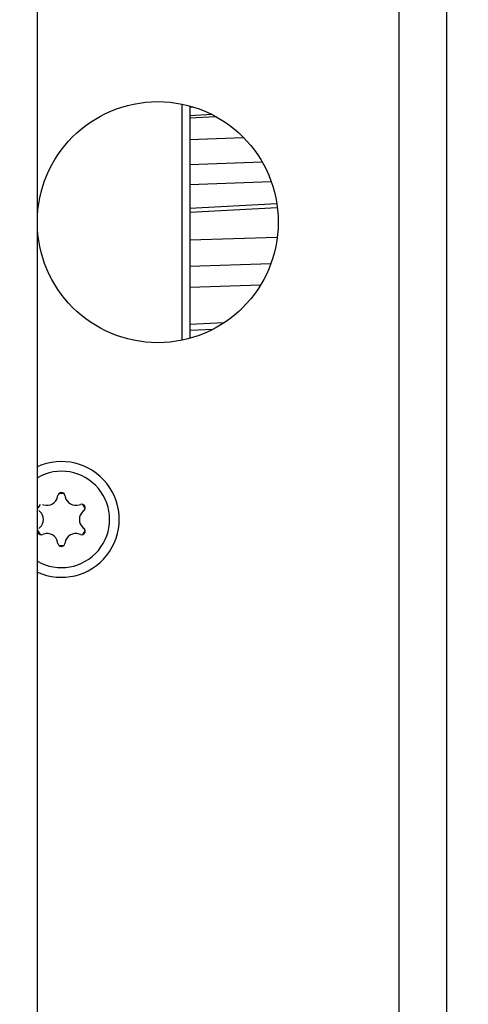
# Model space of a CAD drawing. Header units: millimetres. Extents: x 0 to 420, y 0 to 297.
# Tile 135 of 140: x 334 to 342, y 227 to 246. Entities that reach past the tile are written whole.
import ezdxf

# ---------------------------------------------------------------- set-up
doc = ezdxf.new("R2010")
doc.units = ezdxf.units.MM
doc.header["$LTSCALE"] = 23.1
doc.layers.get('0').update_dxf_attribs({"linetype": 'CONTINUOUS'})
doc.layers.add('02___PRT_ALL_AXES', color=7, linetype='CONTINUOUS')
doc.layers.add('DIM_PILOTEES', color=7, linetype='CONTINUOUS')
doc.styles.get("Standard").update_dxf_attribs({"font": 'txt', "width": 0.7})
doc.dimstyles.new('DIMSTYLE_2', dxfattribs={"dimtxt": 2.5, "dimasz": 3.5, "dimexe": 2, "dimexo": 0, "dimtad": 1, "dimlfac": 3.333333, "dimdsep": 46, "dimtxsty": 'Standard', "dimblk": '_FILLED', "dimblk1": '_FILLED', "dimblk2": '_FILLED', "dimcen": 0.09, "dimazin": 2, "dimtp": 0.5, "dimtm": 0.5, "dimtfac": 1, "dimtofl": 0, "dimtmove": 0, "dimatfit": 3, "dimldrblk": '_FILLED', "dimfxl": 0, "dimtolj": 1, "dimarcsym": 0})

# ---------------------------------------------------------------- blocks, each defined once
blk = doc.blocks.new('_FILLED')
at = {"color": 0, "linetype": 'ByBlock'}
blk.add_solid([(0, 0), (-1, 0.1429), (-1, -0.1429)], dxfattribs=at)
blk = doc.blocks.new('*D22')
at = {"layer": 'DIM_PILOTEES', "color": 2, "linetype": 'Continuous'}
for p, q in [((333.166, 272.887), (370.189, 272.887)), ((368.189, 272.887), (368.189, 233.437)), ((368.189, 193.987), (368.189, 233.437)), ((326.566, 193.987), (370.189, 193.987))]:
    blk.add_line(p, q, dxfattribs=at)
at = {"layer": 'DIM_PILOTEES', "color": 2, "linetype": 'Continuous', "xscale": 3.5, "yscale": 3.5, "zscale": 3.5}
for p, rotation in [((368.189, 272.887), 90), ((368.189, 193.987), 270)]:
    blk.add_blockref('_FILLED', p, dxfattribs=dict(at, rotation=rotation))
at = {"layer": 'DIM_PILOTEES', "color": 2, "linetype": 'Continuous', "insert": (365.064, 229.817), "char_height": 2.5, "width": 8.57143, "attachment_point": 2, "rotation": 90, "line_spacing_factor": 0.9}
blk.add_mtext('{\\ftxt;\\W0.0001;\\H0.0001;\\~}{\\ftxt;\\W2.2857142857;\\H2.5; }{\\ftxt;\\W0.0001;\\H0.0001;\\~}', dxfattribs=at)

msp = doc.modelspace()

# ---------------------------------------------------------------- linework, layer by layer
at = {"color": 3, "linetype": 'Continuous'}
for p, q in [((334.0664, 209.0848), (334.0664, 271.987)), ((340.8164, 252.937), (340.8164, 198.0458))]:
    msp.add_line(p, q, dxfattribs=at)
at = {"color": 7, "linetype": 'Continuous'}
for p, q in [((341.7164, 196.2653), (341.7164, 253.987)), ((336.7664, 244.1901), (336.7664, 239.7838)), ((336.9164, 244.1539), (336.9164, 239.82)), ((336.9813, 244.1364), (336.9164, 244.1336)), ((337.3309, 243.9939), (336.9164, 243.9714)), ((336.9164, 243.9339), (337.3951, 243.96)), ((336.9164, 243.9339), (337.3951, 243.96)), ((336.9164, 243.5323), (337.9127, 243.5704)), ((336.9164, 243.5323), (337.9127, 243.5704)), ((338.2666, 243.1089), (336.9164, 243.0573)), ((338.4351, 242.7398), (336.9164, 242.6819)), ((338.5401, 242.3283), (336.9164, 242.2433)), ((336.9164, 242.1761), (338.5481, 242.2618)), ((336.9164, 241.656), (338.5476, 241.7077)), ((338.4261, 241.2083), (336.9164, 241.1606)), ((338.2332, 240.8114), (336.9164, 240.7698)), ((337.5489, 240.1059), (336.9164, 240.0749)), ((336.9164, 239.9704), (337.3535, 239.992)), ((336.9164, 239.9704), (337.3535, 239.992)), ((334.4449, 236.8586), (334.451, 236.8867)), ((334.5819, 236.8867), (334.588, 236.8586)), ((334.1155, 236.5858), (334.0943, 236.6051)), ((334.1597, 236.7185), (334.1871, 236.7098)), ((334.8458, 236.7098), (334.8731, 236.7185)), ((334.9386, 236.6051), (334.9174, 236.5858)), ((334.0943, 236.2688), (334.1155, 236.2881)), ((334.9174, 236.2881), (334.9386, 236.2688)), ((334.1871, 236.1642), (334.1597, 236.1554)), ((334.451, 235.9873), (334.4449, 236.0153)), ((334.588, 236.0153), (334.5819, 235.9873)), ((334.8731, 236.1554), (334.8458, 236.1642))]:
    msp.add_line(p, q, dxfattribs=at)
at = {"color": 3, "linetype": 'Continuous'}
msp.add_arc((334.5164, 236.437), 1.08, 245.35499, 114.645, dxfattribs=at)
at = {"color": 7, "linetype": 'Continuous'}
for centre, radius, start, end in [((334.5164, 236.437), 0.9, 239.98022, 120.01978), ((334.5164, 236.8725), 0.067, 12.22058, 167.77942), ((334.2484, 236.9012), 0.201, 252.22058, 347.77942), ((334.5164, 236.437), 0.4864, 84.57184, 95.42816), ((334.7844, 236.9012), 0.201, 192.22058, 287.77942), ((334.5164, 236.437), 0.4864, 144.57184, 155.42816), ((333.9804, 236.437), 0.201, 312.22058, 47.77942), ((335.0524, 236.437), 0.201, 132.22058, 227.77942), ((334.8936, 236.6547), 0.067, 312.22058, 107.77942), ((334.5164, 236.437), 0.4864, 24.57184, 35.42816), ((334.1393, 236.2192), 0.067, 180, 287.77942), ((334.5164, 236.437), 0.4864, 204.57184, 215.42816), ((334.8936, 236.2192), 0.067, 252.22058, 47.77942), ((334.5164, 236.437), 0.4864, 324.57184, 335.42816), ((334.2484, 235.9728), 0.201, 12.22058, 107.77942), ((334.7844, 235.9728), 0.201, 72.22058, 167.77942), ((334.5164, 236.0015), 0.067, 192.22058, 347.77942), ((334.5164, 236.437), 0.4864, 264.57184, 275.42816)]:
    msp.add_arc(centre, radius, start, end, dxfattribs=at)
at = {"layer": '02___PRT_ALL_AXES', "color": 3, "linetype": 'Continuous'}
msp.add_circle((336.3164, 241.987), 2.25, dxfattribs=at)

# ---------------------------------------------------------------- dimensions: what is measured, and where the dimension line sits
at = {"layer": 'DIM_PILOTEES', "color": 2, "linetype": 'Continuous'}
dim = msp.add_linear_dim(base=(368.1895, 193.987), p1=(333.1664, 272.887), p2=(326.5664, 193.987), angle=270, text='{\\ftxt;\\W0.0001;\\H0.0001;\\~}{\\ftxt;\\W2.2857142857;\\H2.5; }{\\ftxt;\\W0.0001;\\H0.0001;\\~}', dimstyle='DIMSTYLE_2', dxfattribs=at)
dim.commit()
dim.dimension.update_dxf_attribs({"geometry": '*D22', "text_midpoint": (368.1895, 229.46), "dimtype": 160})

doc.saveas('drawing.dxf')
